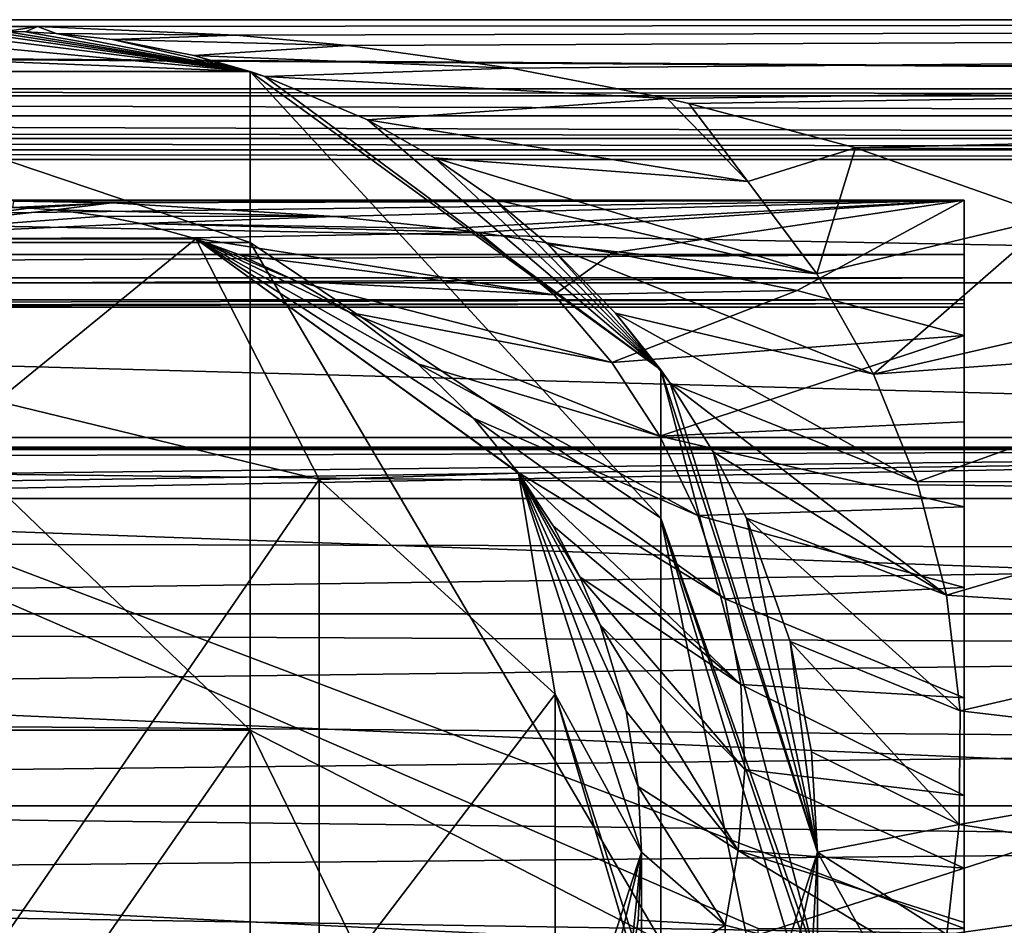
# Model space of a CAD drawing. Header units: millimetres. Extents: x -110 to 163, y -50 to 19.
# Tile 229 of 256: x 0 to 17, y -10 to 5. Entities that reach past the tile are written whole.
import ezdxf

# ---------------------------------------------------------------- set-up
doc = ezdxf.new("R2010")
doc.units = ezdxf.units.MM
doc.header["$LTSCALE"] = 65.185185
for name, color, linetype in [('12', 7, 'CONTINUOUS'), ('126', 7, 'CONTINUOUS'), ('13', 7, 'CONTINUOUS'), ('130', 7, 'CONTINUOUS'), ('131', 7, 'CONTINUOUS'), ('147', 7, 'CONTINUOUS'), ('198', 7, 'CONTINUOUS'), ('233', 7, 'CONTINUOUS'), ('366', 7, 'CONTINUOUS'), ('367', 7, 'CONTINUOUS'), ('368', 7, 'CONTINUOUS'), ('369', 7, 'CONTINUOUS'), ('374', 7, 'CONTINUOUS'), ('375', 7, 'CONTINUOUS'), ('376', 7, 'CONTINUOUS'), ('377', 7, 'CONTINUOUS'), ('45', 7, 'CONTINUOUS'), ('6109', 7, 'CONTINUOUS'), ('6114', 7, 'CONTINUOUS'), ('6115', 7, 'CONTINUOUS'), ('6121', 7, 'CONTINUOUS'), ('6127', 7, 'CONTINUOUS'), ('6128', 7, 'CONTINUOUS')]:
    doc.layers.add(name, color=color, linetype=linetype)

msp = doc.modelspace()

# ---------------------------------------------------------------- linework, layer by layer
at = {"layer": '12', "linetype": 'CONTINUOUS'}
for points in [[(-40.278, -2.968, -12), (36, -2.968, -12), (-40.278, -27.632, -12), (-40.278, -2.968, -12)], [(-40.278, -27.632, -12), (36, -2.968, -12), (36, -15.3, -12), (-40.278, -27.632, -12)]]:
    msp.add_3dface(points, dxfattribs=at)
at = {"layer": '126', "linetype": 'CONTINUOUS'}
for points in [[(0.276, 1.997, 3.933), (0.547, 1.986, 4.188), (-3.399, 1.462, 67.5), (0.276, 1.997, 3.933)], [(0.547, 1.986, 4.188), (1.005, 1.954, 4.913), (-3.399, 1.462, 67.5), (0.547, 1.986, 4.188)], [(1.005, 1.954, 4.913), (1.815, 1.849, 6.735), (-3.399, 1.462, 67.5), (1.005, 1.954, 4.913)], [(1.815, 1.849, 6.735), (2.451, 1.724, 8.402), (-3.399, 1.462, 67.5), (1.815, 1.849, 6.735)], [(2.451, 1.724, 8.402), (3.342, 1.48, 10.899), (-3.399, 1.462, 67.5), (2.451, 1.724, 8.402)], [(-3.399, 1.462, 67.5), (3.342, 1.48, 10.899), (3.399, 1.462, 67.5), (-3.399, 1.462, 67.5)], [(3.342, 1.48, 10.899), (4.157, 1.184, 13.271), (3.399, 1.462, 67.5), (3.342, 1.48, 10.899)], [(8.134, -1.595, 25.476), (8.892, -2.524, 27.941), (3.399, 1.462, 67.5), (8.134, -1.595, 25.476)], [(3.399, 1.462, 67.5), (8.892, -2.524, 27.941), (8.899, -2.534, 67.5), (3.399, 1.462, 67.5)], [(7.184, -0.67, 22.468), (8.134, -1.595, 25.476), (3.399, 1.462, 67.5), (7.184, -0.67, 22.468)], [(6.023, 0.205, 18.877), (7.184, -0.67, 22.468), (3.399, 1.462, 67.5), (6.023, 0.205, 18.877)], [(5.127, 0.732, 16.161), (6.023, 0.205, 18.877), (3.399, 1.462, 67.5), (5.127, 0.732, 16.161)], [(4.157, 1.184, 13.271), (5.127, 0.732, 16.161), (3.399, 1.462, 67.5), (4.157, 1.184, 13.271)], [(8.892, -2.524, 27.941), (9.489, -3.435, 29.947), (8.899, -2.534, 67.5), (8.892, -2.524, 27.941)], [(10.943, -7.877, 35.782), (11, -9, 36.46), (8.899, -2.534, 67.5), (10.943, -7.877, 35.782)], [(8.899, -2.534, 67.5), (11, -9, 36.46), (11, -9, 67.5), (8.899, -2.534, 67.5)], [(10.734, -6.597, 34.655), (10.943, -7.877, 35.782), (8.899, -2.534, 67.5), (10.734, -6.597, 34.655)], [(10.294, -5.122, 32.836), (10.734, -6.597, 34.655), (8.899, -2.534, 67.5), (10.294, -5.122, 32.836)], [(9.947, -4.304, 31.555), (10.294, -5.122, 32.836), (8.899, -2.534, 67.5), (9.947, -4.304, 31.555)], [(9.489, -3.435, 29.947), (9.947, -4.304, 31.555), (8.899, -2.534, 67.5), (9.489, -3.435, 29.947)]]:
    msp.add_3dface(points, dxfattribs=at)
at = {"layer": '13', "linetype": 'CONTINUOUS'}
for points in [[(12.99, -30.177, -8.5), (-11.412, 0.297, -8.5), (-13.167, -30.177, -8.5), (12.99, -30.177, -8.5)], [(16.5, 0.297, -8.5), (-11.412, 0.297, -8.5), (16.5, -10.3, -8.5), (16.5, 0.297, -8.5)], [(16.5, -10.3, -8.5), (-11.412, 0.297, -8.5), (12.99, -10.3, -8.5), (16.5, -10.3, -8.5)], [(12.99, -10.3, -8.5), (-11.412, 0.297, -8.5), (12.99, -30.177, -8.5), (12.99, -10.3, -8.5)]]:
    msp.add_3dface(points, dxfattribs=at)
at = {"layer": '130', "linetype": 'CONTINUOUS'}
for points in [[(-3.399, 1.462, 67.5), (3.399, 1.462, 67.5), (0, -1.307, 82.572), (-3.399, 1.462, 67.5)], [(0, -1.307, 82.572), (3.399, 1.462, 67.5), (5.5, -2.645, 81.955), (0, -1.307, 82.572)], [(3.399, 1.462, 67.5), (8.899, -2.534, 67.5), (5.5, -2.645, 81.955), (3.399, 1.462, 67.5)], [(0, -10.632, 94.885), (0, -1.307, 82.572), (5.5, -2.645, 81.955), (0, -10.632, 94.885)], [(5.5, -11.589, 93.764), (0, -10.632, 94.885), (5.5, -2.645, 81.955), (5.5, -11.589, 93.764)], [(5.5, -2.645, 81.955), (8.899, -2.534, 67.5), (9.526, -6.302, 80.269), (5.5, -2.645, 81.955)], [(5.5, -11.589, 93.764), (5.5, -2.645, 81.955), (9.526, -6.302, 80.269), (5.5, -11.589, 93.764)], [(8.899, -2.534, 67.5), (11, -9, 67.5), (9.526, -6.302, 80.269), (8.899, -2.534, 67.5)], [(9.526, -14.202, 90.701), (5.5, -11.589, 93.764), (9.526, -6.302, 80.269), (9.526, -14.202, 90.701)], [(9.526, -6.302, 80.269), (11, -9, 67.5), (11, -10.912, 77.089), (9.526, -6.302, 80.269)], [(9.526, -14.202, 90.701), (9.526, -6.302, 80.269), (11, -11.296, 77.967), (9.526, -14.202, 90.701)], [(11, -11.296, 77.967), (9.526, -6.302, 80.269), (11, -10.912, 77.089), (11, -11.296, 77.967)]]:
    msp.add_3dface(points, dxfattribs=at)
at = {"layer": '131', "linetype": 'CONTINUOUS'}
msp.add_3dface([(11, -10.912, 77.089), (11, -9, 67.5), (8.899, -15.466, 67.5), (11, -10.912, 77.089)], dxfattribs=at)
at = {"layer": '147', "linetype": 'CONTINUOUS'}
for points in [[(8.899, -15.466, 67.5), (11, -9, 67.5), (9.785, -14.025, 36.204), (8.899, -15.466, 67.5)], [(9.785, -14.025, 36.204), (11, -9, 67.5), (10.763, -11.272, 37), (9.785, -14.025, 36.204)], [(10.763, -11.272, 37), (11, -9, 67.5), (10.939, -10.161, 36.871), (10.763, -11.272, 37)], [(11, -9, 67.5), (11, -9, 36.46), (10.939, -10.161, 36.871), (11, -9, 67.5)]]:
    msp.add_3dface(points, dxfattribs=at)
at = {"layer": '198', "linetype": 'CONTINUOUS'}
for points in [[(36, -2.968, -12), (-40.278, -2.968, -12), (-40.278, -2.09, -12.522), (36, -2.968, -12)], [(36, -2.968, -12), (-40.278, -2.09, -12.522), (36, -2.09, -12.522), (36, -2.968, -12)], [(-40.278, -2.09, -12.522), (-40.278, -2.129, -13.543), (36, -2.09, -12.522), (-40.278, -2.09, -12.522)], [(36, -2.09, -12.522), (-40.278, -2.129, -13.543), (-2.139, -2.129, -13.543), (36, -2.09, -12.522)], [(36, -2.129, -13.543), (36, -2.09, -12.522), (-2.139, -2.129, -13.543), (36, -2.129, -13.543)]]:
    msp.add_3dface(points, dxfattribs=at)
at = {"layer": '233', "color": 7, "linetype": 'CONTINUOUS', "true_color": 0x0303ff}
for points in [[(-103, 5.2), (-98, 5.2), (75, 4.02, -6.854), (-103, 5.2)], [(-75, 4.02, -6.854), (-103, 5.2), (75, 4.02, -6.854), (-75, 4.02, -6.854)], [(0.697, 5.085, 2.171), (105.6, 5.2), (-98, 5.2), (0.697, 5.085, 2.171)], [(-98, 5.2), (105.6, 5.2), (75, 4.02, -6.854), (-98, 5.2)], [(-0.964, 5.081, 2.208), (0.697, 5.085, 2.171), (-98, 5.2), (-0.964, 5.081, 2.208)], [(4.078, 4.937, 3.27), (105.6, 5.2), (0.697, 5.085, 2.171), (4.078, 4.937, 3.27)], [(5.993, 4.76, 4.226), (105.6, 5.2), (4.078, 4.937, 3.27), (5.993, 4.76, 4.226)], [(8.775, 4.375, 5.758), (105.6, 5.2), (5.993, 4.76, 4.226), (8.775, 4.375, 5.758)], [(11.437, 3.856, 7.3), (105.6, 5.2), (8.775, 4.375, 5.758), (11.437, 3.856, 7.3)], [(11.805, 3.772, 7.517), (105.6, 5.2), (11.437, 3.856, 7.3), (11.805, 3.772, 7.517)], [(14.65, 3.012, 9.215), (105.6, 5.2), (11.805, 3.772, 7.517), (14.65, 3.012, 9.215)], [(105.6, 2.454, 10.25), (105.6, 5.2), (14.65, 3.012, 9.215), (105.6, 2.454, 10.25)], [(18.019, 1.825, 11.269), (105.6, 2.454, 10.25), (14.65, 3.012, 9.215), (18.019, 1.825, 11.269)]]:
    msp.add_3dface(points, dxfattribs=at)
at = {"layer": '366', "linetype": 'CONTINUOUS'}
for points in [[(-3.251, 4.617, 8.686), (4.326, 4.315, 67.5), (-1.79, 4.885, 5.755), (-3.251, 4.617, 8.686)], [(-1.79, 4.885, 5.755), (4.326, 4.315, 67.5), (-0.922, 4.97, 4.43), (-1.79, 4.885, 5.755)], [(-0.922, 4.97, 4.43), (4.326, 4.315, 67.5), (-0.442, 4.993, 3.985), (-0.922, 4.97, 4.43)], [(-0.442, 4.993, 3.985), (4.326, 4.315, 67.5), (-0.122, 4.999, 3.853), (-0.442, 4.993, 3.985)], [(-0.122, 4.999, 3.853), (4.326, 4.315, 67.5), (0.158, 4.999, 3.861), (-0.122, 4.999, 3.853)], [(0.158, 4.999, 3.861), (4.326, 4.315, 67.5), (0.489, 4.991, 4.016), (0.158, 4.999, 3.861)], [(0.489, 4.991, 4.016), (4.326, 4.315, 67.5), (1.013, 4.963, 4.543), (0.489, 4.991, 4.016)], [(1.013, 4.963, 4.543), (4.326, 4.315, 67.5), (1.978, 4.86, 6.098), (1.013, 4.963, 4.543)], [(1.978, 4.86, 6.098), (4.326, 4.315, 67.5), (3.361, 4.59, 8.924), (1.978, 4.86, 6.098)], [(-4.326, 4.315, 67.5), (4.326, 4.315, 67.5), (-3.251, 4.617, 8.686), (-4.326, 4.315, 67.5)], [(3.361, 4.59, 8.924), (4.326, 4.315, 67.5), (4.571, 4.233, 11.619), (3.361, 4.59, 8.924)], [(4.326, 4.315, 67.5), (11.326, -0.771, 67.5), (4.571, 4.233, 11.619), (4.326, 4.315, 67.5)], [(4.571, 4.233, 11.619), (11.326, -0.771, 67.5), (6.325, 3.49, 15.686), (4.571, 4.233, 11.619)], [(6.325, 3.49, 15.686), (11.326, -0.771, 67.5), (7.465, 2.844, 18.397), (6.325, 3.49, 15.686)], [(7.465, 2.844, 18.397), (11.326, -0.771, 67.5), (8.491, 2.131, 20.873), (7.465, 2.844, 18.397)], [(8.491, 2.131, 20.873), (11.326, -0.771, 67.5), (9.401, 1.374, 23.102), (8.491, 2.131, 20.873)], [(9.401, 1.374, 23.102), (11.326, -0.771, 67.5), (10.557, 0.195, 25.993), (9.401, 1.374, 23.102)], [(10.557, 0.195, 25.993), (11.326, -0.771, 67.5), (11.488, -0.998, 28.386), (10.557, 0.195, 25.993)], [(11.326, -0.771, 67.5), (14, -9, 67.5), (11.488, -0.998, 28.386), (11.326, -0.771, 67.5)], [(11.488, -0.998, 28.386), (14, -9, 67.5), (12.222, -2.173, 30.343), (11.488, -0.998, 28.386)], [(12.222, -2.173, 30.343), (14, -9, 67.5), (12.789, -3.305, 31.923), (12.222, -2.173, 30.343)], [(12.789, -3.305, 31.923), (14, -9, 67.5), (13.531, -5.406, 34.196), (12.789, -3.305, 31.923)], [(13.531, -5.406, 34.196), (14, -9, 67.5), (13.895, -7.29, 35.616), (13.531, -5.406, 34.196)], [(14, -9, 67.5), (14, -9, 36.46), (13.895, -7.29, 35.616), (14, -9, 67.5)]]:
    msp.add_3dface(points, dxfattribs=at)
at = {"layer": '367', "linetype": 'CONTINUOUS'}
for points in [[(14, -9, 36.46), (14, -9, 67.5), (11.326, -17.229, 67.5), (14, -9, 36.46)], [(14, -9, 36.46), (11.326, -17.229, 67.5), (13.923, -10.462, 36.869), (14, -9, 36.46)]]:
    msp.add_3dface(points, dxfattribs=at)
at = {"layer": '368', "linetype": 'CONTINUOUS'}
for points in [[(0.697, 5.085, 2.171), (-0.964, 5.081, 2.208), (0.158, 4.999, 3.861), (0.697, 5.085, 2.171)], [(0.697, 5.085, 2.171), (0.158, 4.999, 3.861), (0.489, 4.991, 4.016), (0.697, 5.085, 2.171)], [(0.697, 5.085, 2.171), (0.489, 4.991, 4.016), (1.013, 4.963, 4.543), (0.697, 5.085, 2.171)], [(4.078, 4.937, 3.27), (0.697, 5.085, 2.171), (1.013, 4.963, 4.543), (4.078, 4.937, 3.27)], [(4.078, 4.937, 3.27), (1.013, 4.963, 4.543), (1.978, 4.86, 6.098), (4.078, 4.937, 3.27)], [(5.993, 4.76, 4.226), (4.078, 4.937, 3.27), (1.978, 4.86, 6.098), (5.993, 4.76, 4.226)], [(5.993, 4.76, 4.226), (1.978, 4.86, 6.098), (3.361, 4.59, 8.924), (5.993, 4.76, 4.226)], [(8.775, 4.375, 5.758), (5.993, 4.76, 4.226), (3.361, 4.59, 8.924), (8.775, 4.375, 5.758)], [(8.775, 4.375, 5.758), (3.361, 4.59, 8.924), (4.571, 4.233, 11.619), (8.775, 4.375, 5.758)], [(11.437, 3.856, 7.3), (8.775, 4.375, 5.758), (4.571, 4.233, 11.619), (11.437, 3.856, 7.3)], [(11.437, 3.856, 7.3), (4.571, 4.233, 11.619), (6.325, 3.49, 15.686), (11.437, 3.856, 7.3)], [(11.437, 3.856, 7.3), (6.325, 3.49, 15.686), (12.813, 2.438, 10.768), (11.437, 3.856, 7.3)], [(11.805, 3.772, 7.517), (11.437, 3.856, 7.3), (12.813, 2.438, 10.768), (11.805, 3.772, 7.517)], [(14.65, 3.012, 9.215), (11.805, 3.772, 7.517), (12.813, 2.438, 10.768), (14.65, 3.012, 9.215)], [(6.325, 3.49, 15.686), (7.465, 2.844, 18.397), (12.813, 2.438, 10.768), (6.325, 3.49, 15.686)], [(13.988, 0.868, 14.116), (14.65, 3.012, 9.215), (12.813, 2.438, 10.768), (13.988, 0.868, 14.116)], [(18.019, 1.825, 11.269), (14.65, 3.012, 9.215), (13.988, 0.868, 14.116), (18.019, 1.825, 11.269)], [(7.465, 2.844, 18.397), (8.491, 2.131, 20.873), (13.988, 0.868, 14.116), (7.465, 2.844, 18.397)], [(7.465, 2.844, 18.397), (13.988, 0.868, 14.116), (12.813, 2.438, 10.768), (7.465, 2.844, 18.397)], [(8.491, 2.131, 20.873), (9.401, 1.374, 23.102), (13.988, 0.868, 14.116), (8.491, 2.131, 20.873)], [(14.957, -0.846, 17.311), (18.019, 1.825, 11.269), (13.988, 0.868, 14.116), (14.957, -0.846, 17.311)], [(20.874, 0.511, 13.048), (18.019, 1.825, 11.269), (14.957, -0.846, 17.311), (20.874, 0.511, 13.048)], [(9.401, 1.374, 23.102), (10.557, 0.195, 25.993), (14.957, -0.846, 17.311), (9.401, 1.374, 23.102)], [(9.401, 1.374, 23.102), (14.957, -0.846, 17.311), (13.988, 0.868, 14.116), (9.401, 1.374, 23.102)], [(22.339, -0.304, 13.978), (20.874, 0.511, 13.048), (14.957, -0.846, 17.311), (22.339, -0.304, 13.978)], [(10.557, 0.195, 25.993), (11.488, -0.998, 28.386), (15.702, -2.684, 20.301), (10.557, 0.195, 25.993)], [(10.557, 0.195, 25.993), (15.702, -2.684, 20.301), (14.957, -0.846, 17.311), (10.557, 0.195, 25.993)], [(15.702, -2.684, 20.301), (22.339, -0.304, 13.978), (14.957, -0.846, 17.311), (15.702, -2.684, 20.301)], [(22.839, -2.666, 16.367), (22.339, -0.304, 13.978), (15.702, -2.684, 20.301), (22.839, -2.666, 16.367)], [(11.488, -0.998, 28.386), (12.222, -2.173, 30.343), (16.199, -4.615, 23.014), (11.488, -0.998, 28.386)], [(11.488, -0.998, 28.386), (16.199, -4.615, 23.014), (15.702, -2.684, 20.301), (11.488, -0.998, 28.386)], [(12.222, -2.173, 30.343), (12.789, -3.305, 31.923), (16.199, -4.615, 23.014), (12.222, -2.173, 30.343)], [(16.199, -4.615, 23.014), (22.839, -2.666, 16.367), (15.702, -2.684, 20.301), (16.199, -4.615, 23.014)], [(23.068, -5.055, 18.486), (22.839, -2.666, 16.367), (16.199, -4.615, 23.014), (23.068, -5.055, 18.486)], [(12.789, -3.305, 31.923), (13.531, -5.406, 34.196), (16.432, -6.586, 25.347), (12.789, -3.305, 31.923)], [(12.789, -3.305, 31.923), (16.432, -6.586, 25.347), (16.199, -4.615, 23.014), (12.789, -3.305, 31.923)], [(16.432, -6.586, 25.347), (23.068, -5.055, 18.486), (16.199, -4.615, 23.014), (16.432, -6.586, 25.347)], [(22.992, -7.363, 20.238), (23.068, -5.055, 18.486), (16.432, -6.586, 25.347), (22.992, -7.363, 20.238)], [(13.531, -5.406, 34.196), (13.895, -7.29, 35.616), (16.414, -8.53, 27.168), (13.531, -5.406, 34.196)], [(13.531, -5.406, 34.196), (16.414, -8.53, 27.168), (16.432, -6.586, 25.347), (13.531, -5.406, 34.196)], [(16.414, -8.53, 27.168), (22.992, -7.363, 20.238), (16.432, -6.586, 25.347), (16.414, -8.53, 27.168)], [(13.895, -7.29, 35.616), (14, -9, 36.46), (16.414, -8.53, 27.168), (13.895, -7.29, 35.616)], [(22.677, -9.497, 21.552), (22.992, -7.363, 20.238), (16.414, -8.53, 27.168), (22.677, -9.497, 21.552)], [(14, -9, 36.46), (16.206, -10.403, 28.338), (16.414, -8.53, 27.168), (14, -9, 36.46)], [(16.206, -10.403, 28.338), (22.677, -9.497, 21.552), (16.414, -8.53, 27.168), (16.206, -10.403, 28.338)], [(22.25, -11.433, 22.379), (22.677, -9.497, 21.552), (16.206, -10.403, 28.338), (22.25, -11.433, 22.379)]]:
    msp.add_3dface(points, dxfattribs=at)
at = {"layer": '369', "linetype": 'CONTINUOUS'}
for points in [[(14, -9, 36.46), (13.923, -10.462, 36.869), (15.857, -12.348, 28.758), (14, -9, 36.46)], [(16.206, -10.403, 28.338), (14, -9, 36.46), (15.857, -12.348, 28.758), (16.206, -10.403, 28.338)]]:
    msp.add_3dface(points, dxfattribs=at)
at = {"layer": '374', "linetype": 'CONTINUOUS'}
for points in [[(4.326, 4.315, 67.5), (-4.326, 4.315, 67.5), (4.326, 1.398, 82.162), (4.326, 4.315, 67.5)], [(4.326, 1.398, 82.162), (-4.326, 4.315, 67.5), (-4.326, 1.398, 82.162), (4.326, 1.398, 82.162)], [(11.326, -0.771, 67.5), (4.326, 4.315, 67.5), (11.326, -3.3, 80.216), (11.326, -0.771, 67.5)], [(11.326, -3.3, 80.216), (4.326, 4.315, 67.5), (4.326, 1.398, 82.162), (11.326, -3.3, 80.216)], [(-4.326, -6.918, 94.603), (4.326, -6.918, 94.603), (-4.326, 1.398, 82.162), (-4.326, -6.918, 94.603)], [(4.326, -6.918, 94.603), (4.326, 1.398, 82.162), (-4.326, 1.398, 82.162), (4.326, -6.918, 94.603)], [(4.326, -6.918, 94.603), (11.326, -10.513, 91.006), (4.326, 1.398, 82.162), (4.326, -6.918, 94.603)], [(11.326, -10.513, 91.006), (11.326, -3.3, 80.216), (4.326, 1.398, 82.162), (11.326, -10.513, 91.006)], [(14, -9, 67.5), (11.326, -0.771, 67.5), (14, -10.903, 77.067), (14, -9, 67.5)], [(14, -10.903, 77.067), (11.326, -0.771, 67.5), (11.326, -3.3, 80.216), (14, -10.903, 77.067)], [(11.326, -10.513, 91.006), (14, -16.329, 85.185), (11.326, -3.3, 80.216), (11.326, -10.513, 91.006)], [(11.326, -3.3, 80.216), (14, -16.329, 85.185), (14, -12.115, 79.586), (11.326, -3.3, 80.216)], [(14, -10.903, 77.067), (11.326, -3.3, 80.216), (14, -11.193, 77.739), (14, -10.903, 77.067)], [(14, -11.193, 77.739), (11.326, -3.3, 80.216), (14, -12.115, 79.586), (14, -11.193, 77.739)], [(-4.326, -6.918, 94.603), (-4.325, -19.365, 102.91), (4.326, -6.918, 94.603), (-4.326, -6.918, 94.603)], [(-4.325, -19.365, 102.91), (4.327, -19.365, 102.91), (4.326, -6.918, 94.603), (-4.325, -19.365, 102.91)], [(4.327, -19.365, 102.91), (11.326, -21.308, 98.21), (4.326, -6.918, 94.603), (4.327, -19.365, 102.91)], [(4.326, -6.918, 94.603), (11.326, -21.308, 98.21), (11.326, -10.513, 91.006), (4.326, -6.918, 94.603)]]:
    msp.add_3dface(points, dxfattribs=at)
at = {"layer": '375', "linetype": 'CONTINUOUS'}
for points in [[(11.326, -17.229, 67.5), (14, -9, 67.5), (12.124, -17.579, 74.872), (11.326, -17.229, 67.5)], [(14, -9, 67.5), (14, -10.903, 77.067), (12.124, -17.579, 74.872), (14, -9, 67.5)]]:
    msp.add_3dface(points, dxfattribs=at)
at = {"layer": '376', "linetype": 'CONTINUOUS'}
for points in [[(-75, 4.02, -6.854), (75, 4.02, -6.854), (70.333, 3.901, -7.193), (-75, 4.02, -6.854)], [(-75, 4.02, -6.854), (70.333, 3.901, -7.193), (-70.333, 3.901, -7.193), (-75, 4.02, -6.854)], [(70.333, 3.901, -7.193), (65.889, 3.561, -8.183), (-70.333, 3.901, -7.193), (70.333, 3.901, -7.193)], [(65.889, 3.561, -8.183), (-65.889, 3.561, -8.183), (-70.333, 3.901, -7.193), (65.889, 3.561, -8.183)], [(65.889, 3.561, -8.183), (62.694, 3.175, -9.364), (-65.889, 3.561, -8.183), (65.889, 3.561, -8.183)], [(-65.889, 3.561, -8.183), (62.694, 3.175, -9.364), (0, 3.248, -9.134), (-65.889, 3.561, -8.183)]]:
    msp.add_3dface(points, dxfattribs=at)
at = {"layer": '377', "linetype": 'CONTINUOUS'}
for points in [[(62.694, 3.175, -9.364), (-62.694, 3.175, -9.364), (0, 3.248, -9.134), (62.694, 3.175, -9.364)], [(62.694, 3.175, -9.364), (61.386, 2.979, -9.918), (-62.694, 3.175, -9.364), (62.694, 3.175, -9.364)], [(61.386, 2.979, -9.918), (-61.386, 2.979, -9.918), (-62.694, 3.175, -9.364), (61.386, 2.979, -9.918)], [(61.386, 2.979, -9.918), (60.382, 2.817, -10.359), (-61.386, 2.979, -9.918), (61.386, 2.979, -9.918)], [(60.382, 2.817, -10.359), (-60.382, 2.817, -10.359), (-61.386, 2.979, -9.918), (60.382, 2.817, -10.359)], [(60.382, 2.817, -10.359), (51.324, 0.709, -14.669), (-60.382, 2.817, -10.359), (60.382, 2.817, -10.359)], [(51.324, 0.709, -14.669), (-51.324, 0.709, -14.669), (-60.382, 2.817, -10.359), (51.324, 0.709, -14.669)], [(51.324, 0.709, -14.669), (44.423, -1.926, -18.201), (-51.324, 0.709, -14.669), (51.324, 0.709, -14.669)], [(44.423, -1.926, -18.201), (-44.423, -1.926, -18.201), (-51.324, 0.709, -14.669), (44.423, -1.926, -18.201)], [(44.423, -1.926, -18.201), (39.234, -4.934, -20.947), (-44.423, -1.926, -18.201), (44.423, -1.926, -18.201)], [(39.234, -4.934, -20.947), (-39.234, -4.934, -20.947), (-44.423, -1.926, -18.201), (39.234, -4.934, -20.947)], [(39.234, -4.934, -20.947), (35.467, -8.209, -22.903), (-39.234, -4.934, -20.947), (39.234, -4.934, -20.947)], [(35.467, -8.209, -22.903), (-35.467, -8.209, -22.903), (-39.234, -4.934, -20.947), (35.467, -8.209, -22.903)], [(35.467, -8.209, -22.903), (33.038, -11.616, -24.077), (-35.467, -8.209, -22.903), (35.467, -8.209, -22.903)], [(33.038, -11.616, -24.077), (-33.038, -11.616, -24.077), (-35.467, -8.209, -22.903), (33.038, -11.616, -24.077)]]:
    msp.add_3dface(points, dxfattribs=at)
at = {"layer": '45', "linetype": 'CONTINUOUS'}
for points in [[(16.5, 1.193, -5.851), (16.5, -11.3, 22.5), (16.5, 2.123, 1.639), (16.5, 1.193, -5.851)], [(16.5, 2.123, 1.639), (16.5, -11.3, 22.5), (16.5, -0.188, 8.824), (16.5, 2.123, 1.639)], [(16.5, 0.799, -6.987), (16.5, -11.3, 22.5), (16.5, 1.193, -5.851), (16.5, 0.799, -6.987)], [(16.5, -11.3, -7.5), (16.5, -11.3, 22.5), (16.5, 0.799, -6.987), (16.5, -11.3, -7.5)], [(16.5, 0.42, -8.131), (16.5, -11.3, -7.5), (16.5, 0.799, -6.987), (16.5, 0.42, -8.131)], [(16.5, -11.3, -7.5), (16.5, 0.42, -8.131), (16.5, -11.007, -8.207), (16.5, -11.3, -7.5)], [(16.5, 0.42, -8.131), (16.5, 0.359, -8.316), (16.5, -11.007, -8.207), (16.5, 0.42, -8.131)], [(16.5, 0.359, -8.316), (16.5, 0.297, -8.5), (16.5, -11.007, -8.207), (16.5, 0.359, -8.316)], [(16.5, 0.297, -8.5), (16.5, -10.3, -8.5), (16.5, -11.007, -8.207), (16.5, 0.297, -8.5)], [(16.5, -0.188, 8.824), (16.5, -11.3, 22.5), (16.5, -1.658, 11.365), (16.5, -0.188, 8.824)], [(16.5, -1.658, 11.365), (16.5, -11.3, 22.5), (16.5, -3.108, 13.858), (16.5, -1.658, 11.365)], [(16.5, -3.108, 13.858), (16.5, -11.3, 22.5), (16.5, -4.484, 16.13), (16.5, -3.108, 13.858)], [(16.5, -4.484, 16.13), (16.5, -11.3, 22.5), (16.5, -6.365, 18.929), (16.5, -4.484, 16.13)], [(16.5, -6.365, 18.929), (16.5, -11.3, 22.5), (16.5, -8.031, 20.954), (16.5, -6.365, 18.929)], [(16.5, -8.031, 20.954), (16.5, -11.3, 22.5), (16.5, -9.271, 22.09), (16.5, -8.031, 20.954)], [(16.5, -9.271, 22.09), (16.5, -11.3, 22.5), (16.5, -10.201, 22.694), (16.5, -9.271, 22.09)], [(16.5, -10.201, 22.694), (16.5, -11.3, 22.5), (16.5, -11.3, 23.082), (16.5, -10.201, 22.694)]]:
    msp.add_3dface(points, dxfattribs=at)
at = {"layer": '6109', "linetype": 'CONTINUOUS'}
for points in [[(10.939, -10.161, 36.871), (11, -9, 36.46), (12.427, -10.247, 29.244), (10.939, -10.161, 36.871)], [(10.763, -11.272, 37), (10.939, -10.161, 36.871), (12.427, -10.247, 29.244), (10.763, -11.272, 37)], [(12.415, -11.621, 29.063), (10.763, -11.272, 37), (12.427, -10.247, 29.244), (12.415, -11.621, 29.063)], [(16.5, -11.3, 23.082), (12.415, -11.621, 29.063), (12.427, -10.247, 29.244), (16.5, -11.3, 23.082)]]:
    msp.add_3dface(points, dxfattribs=at)
at = {"layer": '6114', "linetype": 'CONTINUOUS'}
for points in [[(-53.6, 0.42, -8.131), (-39.325, 0.297, -8.5), (16.5, 0.42, -8.131), (-53.6, 0.42, -8.131)], [(-39.325, 0.297, -8.5), (16.5, 0.359, -8.316), (16.5, 0.42, -8.131), (-39.325, 0.297, -8.5)], [(-39.325, 0.297, -8.5), (-11.412, 0.297, -8.5), (16.5, 0.359, -8.316), (-39.325, 0.297, -8.5)], [(-11.412, 0.297, -8.5), (16.5, 0.297, -8.5), (16.5, 0.359, -8.316), (-11.412, 0.297, -8.5)]]:
    msp.add_3dface(points, dxfattribs=at)
at = {"layer": '6115', "linetype": 'CONTINUOUS'}
for points in [[(-46.053, -3.641, -15.597), (45.5, -3.853, -15.846), (36, -2.129, -13.543), (-46.053, -3.641, -15.597)], [(-45.456, -3.34, -15.228), (-46.053, -3.641, -15.597), (36, -2.129, -13.543), (-45.456, -3.34, -15.228)], [(-44.84, -3.043, -14.847), (-45.456, -3.34, -15.228), (36, -2.129, -13.543), (-44.84, -3.043, -14.847)], [(-42.664, -2.352, -13.881), (-44.84, -3.043, -14.847), (36, -2.129, -13.543), (-42.664, -2.352, -13.881)], [(-42.664, -2.352, -13.881), (36, -2.129, -13.543), (-2.139, -2.129, -13.543), (-42.664, -2.352, -13.881)], [(45.5, -3.853, -15.846), (-46.053, -3.641, -15.597), (-42.573, -5.105, -17.164), (45.5, -3.853, -15.846)], [(45.5, -3.853, -15.846), (-42.573, -5.105, -17.164), (41.715, -5.521, -17.55), (45.5, -3.853, -15.846)], [(-42.573, -5.105, -17.164), (-39.807, -6.547, -18.404), (41.715, -5.521, -17.55), (-42.573, -5.105, -17.164)], [(-39.807, -6.547, -18.404), (38.78, -7.164, -18.857), (41.715, -5.521, -17.55), (-39.807, -6.547, -18.404)], [(-39.807, -6.547, -18.404), (-37.531, -8.003, -19.403), (38.78, -7.164, -18.857), (-39.807, -6.547, -18.404)], [(-37.531, -8.003, -19.403), (36.399, -8.88, -19.897), (38.78, -7.164, -18.857), (-37.531, -8.003, -19.403)], [(-37.531, -8.003, -19.403), (-35.64, -9.551, -20.225), (36.399, -8.88, -19.897), (-37.531, -8.003, -19.403)], [(-35.64, -9.551, -20.225), (34.551, -10.677, -20.685), (36.399, -8.88, -19.897), (-35.64, -9.551, -20.225)], [(-35.64, -9.551, -20.225), (-34.174, -11.148, -20.845), (34.551, -10.677, -20.685), (-35.64, -9.551, -20.225)]]:
    msp.add_3dface(points, dxfattribs=at)
at = {"layer": '6121', "linetype": 'CONTINUOUS'}
for points in [[(-53.6, 1.193, -5.851), (-53.6, 0.799, -6.987), (16.5, 1.193, -5.851), (-53.6, 1.193, -5.851)], [(-53.6, 0.799, -6.987), (16.5, 0.799, -6.987), (16.5, 1.193, -5.851), (-53.6, 0.799, -6.987)], [(-53.6, 0.799, -6.987), (-53.6, 0.42, -8.131), (16.5, 0.799, -6.987), (-53.6, 0.799, -6.987)], [(-53.6, 0.42, -8.131), (16.5, 0.42, -8.131), (16.5, 0.799, -6.987), (-53.6, 0.42, -8.131)]]:
    msp.add_3dface(points, dxfattribs=at)
at = {"layer": '6127', "linetype": 'CONTINUOUS'}
for points in [[(1.964, 2.076, 2.084), (0.276, 1.997, 3.933), (0.295, 2.105, 1.824), (1.964, 2.076, 2.084)], [(0.547, 1.986, 4.188), (0.276, 1.997, 3.933), (1.964, 2.076, 2.084), (0.547, 1.986, 4.188)], [(1.005, 1.954, 4.913), (0.547, 1.986, 4.188), (1.964, 2.076, 2.084), (1.005, 1.954, 4.913)], [(5.765, 1.845, 3.505), (1.005, 1.954, 4.913), (1.964, 2.076, 2.084), (5.765, 1.845, 3.505)], [(1.815, 1.849, 6.735), (1.005, 1.954, 4.913), (5.765, 1.845, 3.505), (1.815, 1.849, 6.735)], [(2.451, 1.724, 8.402), (1.815, 1.849, 6.735), (5.765, 1.845, 3.505), (2.451, 1.724, 8.402)], [(7.694, 1.639, 4.396), (2.451, 1.724, 8.402), (5.765, 1.845, 3.505), (7.694, 1.639, 4.396)], [(3.342, 1.48, 10.899), (2.451, 1.724, 8.402), (8.228, 1.571, 4.651), (3.342, 1.48, 10.899)], [(8.228, 1.571, 4.651), (2.451, 1.724, 8.402), (7.694, 1.639, 4.396), (8.228, 1.571, 4.651)], [(9.507, 0.508, 8.232), (3.342, 1.48, 10.899), (8.228, 1.571, 4.651), (9.507, 0.508, 8.232)], [(9.507, 0.508, 8.232), (8.228, 1.571, 4.651), (10.506, 1.223, 5.767), (9.507, 0.508, 8.232)], [(4.157, 1.184, 13.271), (3.342, 1.48, 10.899), (9.507, 0.508, 8.232), (4.157, 1.184, 13.271)], [(5.127, 0.732, 16.161), (4.157, 1.184, 13.271), (9.507, 0.508, 8.232), (5.127, 0.732, 16.161)], [(13.651, 0.58, 7.354), (9.507, 0.508, 8.232), (10.506, 1.223, 5.767), (13.651, 0.58, 7.354)], [(6.023, 0.205, 18.877), (5.127, 0.732, 16.161), (10.493, -0.648, 11.67), (6.023, 0.205, 18.877)], [(10.493, -0.648, 11.67), (5.127, 0.732, 16.161), (9.507, 0.508, 8.232), (10.493, -0.648, 11.67)], [(10.493, -0.648, 11.67), (9.507, 0.508, 8.232), (13.651, 0.58, 7.354), (10.493, -0.648, 11.67)], [(16.5, -0.188, 8.824), (10.493, -0.648, 11.67), (13.651, 0.58, 7.354), (16.5, -0.188, 8.824)], [(7.184, -0.67, 22.468), (6.023, 0.205, 18.877), (11.312, -1.905, 14.995), (7.184, -0.67, 22.468)], [(11.312, -1.905, 14.995), (6.023, 0.205, 18.877), (10.493, -0.648, 11.67), (11.312, -1.905, 14.995)], [(16.5, -0.188, 8.824), (11.312, -1.905, 14.995), (10.493, -0.648, 11.67), (16.5, -0.188, 8.824)], [(16.5, -0.188, 8.824), (16.5, -1.658, 11.365), (11.312, -1.905, 14.995), (16.5, -0.188, 8.824)], [(8.134, -1.595, 25.476), (7.184, -0.67, 22.468), (11.961, -3.255, 18.174), (8.134, -1.595, 25.476)], [(11.961, -3.255, 18.174), (7.184, -0.67, 22.468), (11.312, -1.905, 14.995), (11.961, -3.255, 18.174)], [(8.892, -2.524, 27.941), (8.134, -1.595, 25.476), (12.426, -4.677, 21.157), (8.892, -2.524, 27.941)], [(12.426, -4.677, 21.157), (8.134, -1.595, 25.476), (11.961, -3.255, 18.174), (12.426, -4.677, 21.157)], [(16.5, -1.658, 11.365), (16.5, -3.108, 13.858), (11.312, -1.905, 14.995), (16.5, -1.658, 11.365)], [(16.5, -3.108, 13.858), (11.961, -3.255, 18.174), (11.312, -1.905, 14.995), (16.5, -3.108, 13.858)], [(9.489, -3.435, 29.947), (8.892, -2.524, 27.941), (12.694, -6.139, 23.87), (9.489, -3.435, 29.947)], [(12.694, -6.139, 23.87), (8.892, -2.524, 27.941), (12.426, -4.677, 21.157), (12.694, -6.139, 23.87)], [(16.5, -3.108, 13.858), (16.5, -4.484, 16.13), (11.961, -3.255, 18.174), (16.5, -3.108, 13.858)], [(16.5, -4.484, 16.13), (12.426, -4.677, 21.157), (11.961, -3.255, 18.174), (16.5, -4.484, 16.13)], [(9.947, -4.304, 31.555), (9.489, -3.435, 29.947), (12.694, -6.139, 23.87), (9.947, -4.304, 31.555)], [(10.294, -5.122, 32.836), (9.947, -4.304, 31.555), (12.758, -7.59, 26.214), (10.294, -5.122, 32.836)], [(12.758, -7.59, 26.214), (9.947, -4.304, 31.555), (12.694, -6.139, 23.87), (12.758, -7.59, 26.214)], [(16.5, -4.484, 16.13), (16.5, -6.365, 18.929), (12.426, -4.677, 21.157), (16.5, -4.484, 16.13)], [(16.5, -6.365, 18.929), (12.694, -6.139, 23.87), (12.426, -4.677, 21.157), (16.5, -6.365, 18.929)], [(10.734, -6.597, 34.655), (10.294, -5.122, 32.836), (12.646, -8.969, 28.055), (10.734, -6.597, 34.655)], [(12.646, -8.969, 28.055), (10.294, -5.122, 32.836), (12.758, -7.59, 26.214), (12.646, -8.969, 28.055)], [(16.5, -6.365, 18.929), (16.5, -8.031, 20.954), (12.694, -6.139, 23.87), (16.5, -6.365, 18.929)], [(16.5, -8.031, 20.954), (12.758, -7.59, 26.214), (12.694, -6.139, 23.87), (16.5, -8.031, 20.954)], [(10.943, -7.877, 35.782), (10.734, -6.597, 34.655), (12.646, -8.969, 28.055), (10.943, -7.877, 35.782)], [(16.5, -9.271, 22.09), (12.646, -8.969, 28.055), (12.758, -7.59, 26.214), (16.5, -9.271, 22.09)], [(16.5, -8.031, 20.954), (16.5, -9.271, 22.09), (12.758, -7.59, 26.214), (16.5, -8.031, 20.954)], [(11, -9, 36.46), (10.943, -7.877, 35.782), (12.427, -10.247, 29.244), (11, -9, 36.46)], [(12.427, -10.247, 29.244), (10.943, -7.877, 35.782), (12.646, -8.969, 28.055), (12.427, -10.247, 29.244)], [(16.5, -11.3, 23.082), (12.427, -10.247, 29.244), (12.646, -8.969, 28.055), (16.5, -11.3, 23.082)], [(16.5, -9.271, 22.09), (16.5, -10.201, 22.694), (12.646, -8.969, 28.055), (16.5, -9.271, 22.09)], [(16.5, -10.201, 22.694), (16.5, -11.3, 23.082), (12.646, -8.969, 28.055), (16.5, -10.201, 22.694)]]:
    msp.add_3dface(points, dxfattribs=at)
at = {"layer": '6128', "linetype": 'CONTINUOUS'}
for points in [[(-53.6, 2.14, 1.453), (-53.6, 1.193, -5.851), (16.5, 2.123, 1.639), (-53.6, 2.14, 1.453)], [(-53.6, 2.14, 1.453), (16.5, 2.123, 1.639), (0.295, 2.105, 1.824), (-53.6, 2.14, 1.453)], [(-53.6, 1.193, -5.851), (16.5, 1.193, -5.851), (16.5, 2.123, 1.639), (-53.6, 1.193, -5.851)], [(16.5, 2.123, 1.639), (1.964, 2.076, 2.084), (0.295, 2.105, 1.824), (16.5, 2.123, 1.639)], [(16.5, 2.123, 1.639), (5.765, 1.845, 3.505), (1.964, 2.076, 2.084), (16.5, 2.123, 1.639)], [(16.5, 2.123, 1.639), (7.694, 1.639, 4.396), (5.765, 1.845, 3.505), (16.5, 2.123, 1.639)], [(16.5, 2.123, 1.639), (8.228, 1.571, 4.651), (7.694, 1.639, 4.396), (16.5, 2.123, 1.639)], [(8.228, 1.571, 4.651), (16.5, 2.123, 1.639), (10.506, 1.223, 5.767), (8.228, 1.571, 4.651)], [(16.5, 2.123, 1.639), (13.651, 0.58, 7.354), (10.506, 1.223, 5.767), (16.5, 2.123, 1.639)], [(16.5, 2.123, 1.639), (16.5, -0.188, 8.824), (13.651, 0.58, 7.354), (16.5, 2.123, 1.639)]]:
    msp.add_3dface(points, dxfattribs=at)

doc.saveas('drawing.dxf')
